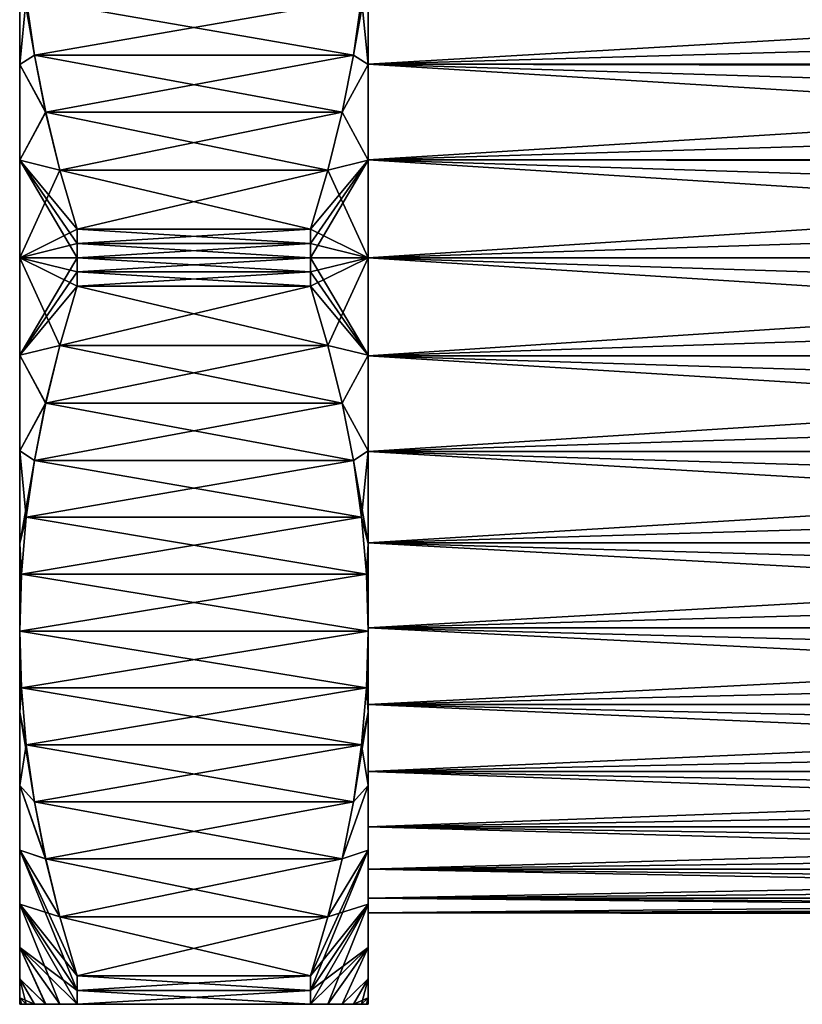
# Model space of a CAD drawing. Header units: metres. Extents: x -86 to 86, y -57 to 57.
# Tile 48 of 256: x -86 to -70, y -15 to 5. Entities that reach past the tile are written whole.
import ezdxf

# ---------------------------------------------------------------- set-up
doc = ezdxf.new("R2010")
doc.units = ezdxf.units.M
doc.layers.add('solid_125286', color=7, linetype='CONTINUOUS')

msp = doc.modelspace()

# ---------------------------------------------------------------- linework, layer by layer
at = {"layer": 'solid_125286'}
for points in [[(-86, -15, 21), (-86, 15, 21), (-86, 14.871671, 19.042219)], [(-86, -14.871671, 22.957781), (-86, 14.871671, 22.957781), (-86, 15, 21)], [(-86, -15, 21), (-86, -14.871671, 22.957781), (-86, 15, 21)], [(-86, -14.871671, 19.042219), (-86, 14.871671, 19.042219), (-86, 14.488794, 17.117455)], [(-86, -14.871671, 19.042219), (-86, -15, 21), (-86, 14.871671, 19.042219)], [(-86, -14.488794, 24.882545), (-86, 14.488794, 24.882545), (-86, 14.871671, 22.957781)], [(-86, -14.871671, 22.957781), (-86, -14.488794, 24.882545), (-86, 14.871671, 22.957781)], [(-86, -14.488794, 17.117455), (-86, 14.488794, 17.117455), (-86, 13.85825, 15.259896)], [(-86, -14.488794, 17.117455), (-86, -14.871671, 19.042219), (-86, 14.488794, 17.117455)], [(-86, -13.85825, 26.740105), (-86, 13.85825, 26.740105), (-86, 14.488794, 24.882545)], [(-86, -14.488794, 24.882545), (-86, -13.85825, 26.740105), (-86, 14.488794, 24.882545)], [(-86, -13.85825, 15.259896), (-86, 13.85825, 15.259896), (-86, 12.990346, 13.50002)], [(-86, -13.85825, 15.259896), (-86, -14.488794, 17.117455), (-86, 13.85825, 15.259896)], [(-86, -12.990346, 28.499979), (-86, 12.990346, 28.499979), (-86, 13.85825, 26.740105)], [(-86, -13.85825, 26.740105), (-86, -12.990346, 28.499979), (-86, 13.85825, 26.740105)], [(-86, -12.990346, 13.50002), (-86, 12.990346, 13.50002), (-86, 11.900201, 11.868456)], [(-86, -12.990346, 13.50002), (-86, -13.85825, 15.259896), (-86, 12.990346, 13.50002)], [(-86, -11.900201, 30.131544), (-86, 11.900201, 30.131544), (-86, 12.990346, 28.499979)], [(-86, -12.990346, 28.499979), (-86, -11.900201, 30.131544), (-86, 12.990346, 28.499979)], [(-86, -11.900201, 11.868456), (-86, 11.900201, 11.868456), (-86, 10.606781, 10.393609)], [(-86, -11.900201, 11.868456), (-86, -12.990346, 13.50002), (-86, 11.900201, 11.868456)], [(-86, -10.606781, 31.606392), (-86, 10.606781, 31.606392), (-86, 11.900201, 30.131544)], [(-86, -11.900201, 30.131544), (-86, -10.606781, 31.606392), (-86, 11.900201, 30.131544)], [(-86, -10.606781, 10.393609), (-86, 10.606781, 10.393609), (-86, 9.131324, 9.099646)], [(-86, -10.606781, 10.393609), (-86, -11.900201, 11.868456), (-86, 10.606781, 10.393609)], [(-86, -9.131324, 32.900352), (-86, 9.131324, 32.900352), (-86, 10.606781, 31.606392)], [(-86, -10.606781, 31.606392), (-86, -9.131324, 32.900352), (-86, 10.606781, 31.606392)], [(-86, -9.131324, 9.099646), (-86, 9.131324, 9.099646), (-86, 7.5, 8.009619)], [(-86, -9.131324, 9.099646), (-86, -10.606781, 10.393609), (-86, 9.131324, 9.099646)], [(-86, -7.5, 33.990379), (-86, 7.5, 33.990379), (-86, 9.131324, 32.900352)], [(-86, -9.131324, 32.900352), (-86, -7.5, 33.990379), (-86, 9.131324, 32.900352)], [(-86, 7.5, 8.009619), (-86, 5.74039, 7.141892), (-86, -7.5, 8.009619)], [(-86, -9.131324, 9.099646), (-86, 7.5, 8.009619), (-86, -7.5, 8.009619)], [(-86, -5.74039, 34.858109), (-86, 5.74039, 34.858109), (-86, 7.5, 33.990379)], [(-86, -7.5, 33.990379), (-86, -5.74039, 34.858109), (-86, 7.5, 33.990379)], [(-86, 5.74039, 7.141892), (-86, -5.74039, 7.141892), (-86, -7.5, 8.009619)], [(-86, 5.74039, 7.141892), (-86, 3.882124, 6.511086), (-86, -5.74039, 7.141892)], [(-85.703415, 4.071249, 6.030029), (-86, 3.882124, 6.511086), (-86, 5.74039, 7.141892)], [(-85.866974, 5.214418, 6.690037), (-85.703415, 4.071249, 6.030029), (-86, 5.74039, 7.141892)], [(-86, -3.882124, 35.488914), (-86, 3.882124, 35.488914), (-86, 5.74039, 34.858109)], [(-85.866974, 5.214408, 35.309967), (-86, 5.74039, 34.858109), (-86, 3.882124, 35.488914)], [(-86, -5.74039, 34.858109), (-86, -3.882124, 35.488914), (-86, 5.74039, 34.858109)], [(-79.296585, 4.07125, 35.969971), (-79, 3.882286, 35.488888), (-79, 5.740246, 34.858177)], [(-79.133026, 5.214418, 35.309963), (-79.296585, 4.07125, 35.969971), (-79, 5.740246, 34.858177)], [(-79.133026, 5.214408, 6.690032), (-79, 5.740246, 7.141821), (-79, 3.882286, 6.511113)], [(-79, 3.890939, 8.386501), (-79, 3.882286, 6.511113), (-79, 5.740246, 7.141821)], [(-79, 5.727131, 9.107166), (-79, 3.890939, 8.386501), (-79, 5.740246, 7.141821)], [(-79, 5.727152, 32.892822), (-79, 5.740246, 34.858177), (-79, 3.882286, 35.488888)], [(-79, 3.89099, 33.613483), (-79, 5.727152, 32.892822), (-79, 3.882286, 35.488888)], [(-49.118771, 5.6362, 32.936214), (-79, 5.727152, 32.892822), (-79, 3.89099, 33.613483)], [(-47.99789, 3.890726, 8.386426), (-79, 3.890939, 8.386501), (-79, 5.727131, 9.107166)], [(-47.976357, 4.82261, 8.712509), (-47.99789, 3.890726, 8.386426), (-79, 5.727131, 9.107166)], [(-49.097473, 4.744082, 33.318024), (-49.118771, 5.6362, 32.936214), (-79, 3.89099, 33.613483)], [(-85.866974, 5.214408, 35.309967), (-86, 3.882124, 35.488914), (-85.703407, 4.071237, 35.969978)], [(-79.296593, 4.071237, 6.030022), (-85.703415, 4.071249, 6.030029), (-85.866974, 5.214418, 6.690037)], [(-79.296593, 4.071237, 6.030022), (-85.866974, 5.214418, 6.690037), (-79.133026, 5.214408, 6.690032)], [(-85.866974, 5.214408, 35.309967), (-85.703407, 4.071237, 35.969978), (-79.133026, 5.214418, 35.309963)], [(-85.703407, 4.071237, 35.969978), (-79.296585, 4.07125, 35.969971), (-79.133026, 5.214418, 35.309963)], [(-79.296593, 4.071237, 6.030022), (-79.133026, 5.214408, 6.690032), (-79, 3.882286, 6.511113)], [(-49.076275, 3.826248, 33.633282), (-49.097473, 4.744082, 33.318024), (-79, 3.89099, 33.613483)], [(-85.703415, 4.071249, 6.030029), (-85.478249, 2.923341, 5.367283), (-86, 3.882124, 6.511086)], [(-85.703407, 4.071237, 35.969978), (-86, 3.882124, 35.488914), (-85.478241, 2.923328, 36.632725)], [(-79.521759, 2.923328, 5.367276), (-85.478249, 2.923341, 5.367283), (-85.703415, 4.071249, 6.030029)], [(-79.521759, 2.923328, 5.367276), (-85.703415, 4.071249, 6.030029), (-79.296593, 4.071237, 6.030022)], [(-85.703407, 4.071237, 35.969978), (-85.478241, 2.923328, 36.632725), (-79.296585, 4.07125, 35.969971)], [(-85.478241, 2.923328, 36.632725), (-79.521751, 2.923341, 36.632717), (-79.296585, 4.07125, 35.969971)], [(-79.521759, 2.923328, 5.367276), (-79.296593, 4.071237, 6.030022), (-79, 3.882286, 6.511113)], [(-79.296585, 4.07125, 35.969971), (-79.521751, 2.923341, 36.632717), (-79, 3.882286, 35.488888)], [(-86, 3.882124, 6.511086), (-86, -3.882124, 6.511086), (-86, -5.74039, 7.141892)], [(-86, 3.882124, 6.511086), (-86, 1.958092, 6.128359), (-86, -3.882124, 6.511086)], [(-85.478249, 2.923341, 5.367283), (-86, 1.958092, 6.128359), (-86, 3.882124, 6.511086)], [(-86, -1.958092, 35.871639), (-86, 1.958092, 35.871639), (-86, 3.882124, 35.488914)], [(-85.478241, 2.923328, 36.632725), (-86, 3.882124, 35.488914), (-86, 1.958092, 35.871639)], [(-86, -3.882124, 35.488914), (-86, -1.958092, 35.871639), (-86, 3.882124, 35.488914)], [(-79.521759, 2.923328, 5.367276), (-79, 3.882286, 6.511113), (-79, 1.957891, 6.128342)], [(-79.521751, 2.923341, 36.632717), (-79, 1.957891, 35.871658), (-79, 3.882286, 35.488888)], [(-79, 1.96731, 34.052547), (-79, 3.89099, 33.613483), (-79, 3.882286, 35.488888)], [(-49.076275, 3.826248, 33.633282), (-79, 3.89099, 33.613483), (-79, 1.96731, 34.052547)], [(-79, 3.890939, 8.386501), (-79, 1.96729, 7.94745), (-79, 3.882286, 6.511113)], [(-48.041046, 1.967382, 7.947437), (-79, 1.96729, 7.94745), (-79, 3.890939, 8.386501)], [(-48.019348, 2.937105, 8.130913), (-48.041046, 1.967382, 7.947437), (-79, 3.890939, 8.386501)], [(-47.99789, 3.890726, 8.386426), (-48.019348, 2.937105, 8.130913), (-79, 3.890939, 8.386501)], [(-79, 1.96729, 7.94745), (-79, 1.957891, 6.128342), (-79, 3.882286, 6.511113)], [(-79, 1.96731, 34.052547), (-79, 3.882286, 35.488888), (-79, 1.957891, 35.871658)], [(-49.055191, 2.887854, 33.88023), (-49.076275, 3.826248, 33.633282), (-79, 1.96731, 34.052547)], [(-85.478249, 2.923341, 5.367283), (-85.192436, 1.760732, 4.696051), (-86, 1.958092, 6.128359)], [(-85.478241, 2.923328, 36.632725), (-86, 1.958092, 35.871639), (-85.192429, 1.760725, 37.303955)], [(-79.807571, 1.760724, 4.696046), (-85.192436, 1.760732, 4.696051), (-85.478249, 2.923341, 5.367283)], [(-79.807571, 1.760724, 4.696046), (-85.478249, 2.923341, 5.367283), (-79.521759, 2.923328, 5.367276)], [(-85.478241, 2.923328, 36.632725), (-85.192429, 1.760725, 37.303955), (-79.521751, 2.923341, 36.632717)], [(-85.192429, 1.760725, 37.303955), (-79.807564, 1.760732, 37.303947), (-79.521751, 2.923341, 36.632717)], [(-79.807571, 1.760724, 4.696046), (-79.521759, 2.923328, 5.367276), (-79, 1.957891, 6.128342)], [(-79.521751, 2.923341, 36.632717), (-79.807564, 1.760732, 37.303947), (-79, 1.957891, 35.871658)], [(-49.033924, 1.934098, 34.057537), (-49.055191, 2.887854, 33.88023), (-79, 1.96731, 34.052547)], [(-86, 1.958092, 6.128359), (-86, -1.958092, 6.128359), (-86, -3.882124, 6.511086)], [(-86, 1.958092, 6.128359), (-86, 0, 6.000029), (-86, -1.958092, 6.128359)], [(-84.845299, 0, 4), (-86, 0, 6.000029), (-86, 1.958092, 6.128359)], [(-84.845299, 0.285939, 4.002405), (-84.845299, 0, 4), (-86, 1.958092, 6.128359)], [(-84.845299, 0.571797, 4.009619), (-84.845299, 0.285939, 4.002405), (-86, 1.958092, 6.128359)], [(-85.192436, 1.760732, 4.696051), (-84.845299, 0.571797, 4.009619), (-86, 1.958092, 6.128359)], [(-86, -1.958092, 35.871639), (-86, 0, 35.999969), (-86, 1.958092, 35.871639)], [(-85.192429, 1.760725, 37.303955), (-86, 1.958092, 35.871639), (-86, 0, 35.999969)], [(-80.154701, 0, 38), (-79, 0, 36), (-79, 1.957891, 35.871658)], [(-80.154701, 0.285939, 37.997597), (-80.154701, 0, 38), (-79, 1.957891, 35.871658)], [(-80.154701, 0.571797, 37.990379), (-80.154701, 0.285939, 37.997597), (-79, 1.957891, 35.871658)], [(-79.807564, 1.760732, 37.303947), (-80.154701, 0.571797, 37.990379), (-79, 1.957891, 35.871658)], [(-79.807571, 1.760724, 4.696046), (-79, 1.957891, 6.128342), (-79, 0, 6)], [(-48.041046, 1.967382, 7.947437), (-48.062695, 0.986598, 7.836922), (-79, 1.96729, 7.94745)], [(-79, 1.96731, 34.052547), (-79, 1.957891, 35.871658), (-79, 0, 36)], [(-79, 1.96731, 34.052547), (-79, 0, 36), (-79, 0, 34.200001)], [(-49.033924, 1.934098, 34.057537), (-79, 1.96731, 34.052547), (-79, 0, 34.200001)], [(-79, 1.96729, 7.94745), (-79, 0, 7.8), (-79, 1.957891, 6.128342)], [(-48.084133, 0, 7.8), (-79, 0, 7.8), (-79, 1.96729, 7.94745)], [(-48.062695, 0.986598, 7.836922), (-48.084133, 0, 7.8), (-79, 1.96729, 7.94745)], [(-79, 0, 7.8), (-79, 0, 6), (-79, 1.957891, 6.128342)], [(-49.012604, 0.969794, 34.164326), (-49.033924, 1.934098, 34.057537), (-79, 0, 34.200001)], [(-85.192429, 1.760725, 37.303955), (-86, 0, 35.999969), (-84.845299, 0.571797, 37.990379)], [(-80.154701, 0.571797, 4.009619), (-84.845299, 0.571797, 4.009619), (-85.192436, 1.760732, 4.696051)], [(-80.154701, 0.571797, 4.009619), (-85.192436, 1.760732, 4.696051), (-79.807571, 1.760724, 4.696046)], [(-85.192429, 1.760725, 37.303955), (-84.845299, 0.571797, 37.990379), (-79.807564, 1.760732, 37.303947)], [(-84.845299, 0.571797, 37.990379), (-80.154701, 0.571797, 37.990379), (-79.807564, 1.760732, 37.303947)], [(-80.154701, 0.571797, 4.009619), (-79.807571, 1.760724, 4.696046), (-79, 0, 6)], [(-49.012604, 0.969794, 34.164326), (-79, 0, 34.200001), (-48.991276, 0, 34.200001)], [(-84.845299, 0.571797, 37.990379), (-86, 0, 35.999969), (-84.845299, 0.285939, 37.997597)], [(-80.154701, 0.285939, 4.002405), (-84.845299, 0.285939, 4.002405), (-84.845299, 0.571797, 4.009619)], [(-80.154701, 0.285939, 4.002405), (-84.845299, 0.571797, 4.009619), (-80.154701, 0.571797, 4.009619)], [(-84.845299, 0.285939, 37.997597), (-80.154701, 0.285939, 37.997597), (-80.154701, 0.571797, 37.990379)], [(-84.845299, 0.571797, 37.990379), (-84.845299, 0.285939, 37.997597), (-80.154701, 0.571797, 37.990379)], [(-80.154701, 0.285939, 4.002405), (-80.154701, 0.571797, 4.009619), (-79, 0, 6)], [(-84.845299, 0.285939, 37.997597), (-86, 0, 35.999969), (-84.845299, 0, 38)], [(-80.154701, 0, 4), (-84.845299, 0, 4), (-84.845299, 0.285939, 4.002405)], [(-80.154701, 0, 4), (-84.845299, 0.285939, 4.002405), (-80.154701, 0.285939, 4.002405)], [(-84.845299, 0, 38), (-80.154701, 0, 38), (-80.154701, 0.285939, 37.997597)], [(-84.845299, 0.285939, 37.997597), (-84.845299, 0, 38), (-80.154701, 0.285939, 37.997597)], [(-80.154701, 0, 4), (-80.154701, 0.285939, 4.002405), (-79, 0, 6)], [(-85.192429, -1.760725, 4.696047), (-86, -1.958092, 6.128359), (-86, 0, 6.000029)], [(-84.845299, -0.285939, 4.002405), (-84.845299, -0.571797, 4.009619), (-86, 0, 6.000029)], [(-85.192429, -1.760725, 4.696047), (-86, 0, 6.000029), (-84.845299, -0.571797, 4.009619)], [(-84.845299, 0, 4), (-84.845299, -0.285939, 4.002405), (-86, 0, 6.000029)], [(-84.845299, 0, 38), (-86, 0, 35.999969), (-86, -1.958092, 35.871639)], [(-84.845299, 0, 38), (-86, -1.958092, 35.871639), (-84.845299, -0.285939, 37.997597)], [(-80.154701, -0.285939, 4.002405), (-84.845299, -0.285939, 4.002405), (-84.845299, 0, 4)], [(-80.154701, -0.285939, 4.002405), (-84.845299, 0, 4), (-80.154701, 0, 4)], [(-84.845299, -0.285939, 37.997597), (-80.154701, -0.285939, 37.997597), (-80.154701, 0, 38)], [(-84.845299, 0, 38), (-84.845299, -0.285939, 37.997597), (-80.154701, 0, 38)], [(-79, -1.957891, 6.128342), (-80.154701, 0, 4), (-79, 0, 6)], [(-79, -1.957891, 6.128342), (-80.154701, -0.285939, 4.002405), (-80.154701, 0, 4)], [(-80.154701, -0.571797, 37.990379), (-79.807571, -1.760724, 37.303955), (-79, 0, 36)], [(-80.154701, -0.285939, 37.997597), (-80.154701, -0.571797, 37.990379), (-79, 0, 36)], [(-80.154701, 0, 38), (-80.154701, -0.285939, 37.997597), (-79, 0, 36)], [(-79.807571, -1.760724, 37.303955), (-79, -1.957891, 35.871658), (-79, 0, 36)], [(-79, 0, 7.8), (-79, -1.96731, 7.947453), (-79, 0, 6)], [(-79, 0, 34.200001), (-79, 0, 36), (-79, -1.957891, 35.871658)], [(-79, -1.96729, 34.052551), (-79, 0, 34.200001), (-79, -1.957891, 35.871658)], [(-48.991276, 0, 34.200001), (-79, 0, 34.200001), (-79, -1.96729, 34.052551)], [(-48.969849, -0.986585, 34.163078), (-48.991276, 0, 34.200001), (-79, -1.96729, 34.052551)], [(-48.127388, -1.967398, 7.947439), (-79, -1.96731, 7.947453), (-79, 0, 7.8)], [(-48.105732, -0.98661, 7.836923), (-48.127388, -1.967398, 7.947439), (-79, 0, 7.8)], [(-48.084133, 0, 7.8), (-48.105732, -0.98661, 7.836923), (-79, 0, 7.8)], [(-79, -1.96731, 7.947453), (-79, -1.957891, 6.128342), (-79, 0, 6)], [(-84.845299, -0.285939, 37.997597), (-86, -1.958092, 35.871639), (-84.845299, -0.571797, 37.990379)], [(-80.154701, -0.571797, 4.009619), (-84.845299, -0.571797, 4.009619), (-84.845299, -0.285939, 4.002405)], [(-80.154701, -0.571797, 4.009619), (-84.845299, -0.285939, 4.002405), (-80.154701, -0.285939, 4.002405)], [(-84.845299, -0.571797, 37.990379), (-80.154701, -0.571797, 37.990379), (-80.154701, -0.285939, 37.997597)], [(-84.845299, -0.285939, 37.997597), (-84.845299, -0.571797, 37.990379), (-80.154701, -0.285939, 37.997597)], [(-79, -1.957891, 6.128342), (-80.154701, -0.571797, 4.009619), (-80.154701, -0.285939, 4.002405)], [(-84.845299, -0.571797, 37.990379), (-86, -1.958092, 35.871639), (-85.192436, -1.760732, 37.303947)], [(-85.192436, -1.760732, 37.303947), (-79.807571, -1.760724, 37.303955), (-80.154701, -0.571797, 37.990379)], [(-84.845299, -0.571797, 37.990379), (-85.192436, -1.760732, 37.303947), (-80.154701, -0.571797, 37.990379)], [(-79.807564, -1.760732, 4.696051), (-85.192429, -1.760725, 4.696047), (-84.845299, -0.571797, 4.009619)], [(-79.807564, -1.760732, 4.696051), (-84.845299, -0.571797, 4.009619), (-80.154701, -0.571797, 4.009619)], [(-79, -1.957891, 6.128342), (-79.807564, -1.760732, 4.696051), (-80.154701, -0.571797, 4.009619)], [(-48.948299, -1.967377, 34.052563), (-48.969849, -0.986585, 34.163078), (-79, -1.96729, 34.052551)], [(-85.192429, -1.760725, 4.696047), (-85.478241, -2.923328, 5.367276), (-86, -1.958092, 6.128359)], [(-85.192436, -1.760732, 37.303947), (-86, -1.958092, 35.871639), (-85.478249, -2.923341, 36.632717)], [(-85.478249, -2.923341, 36.632717), (-79.521759, -2.923328, 36.632725), (-79.807571, -1.760724, 37.303955)], [(-85.192436, -1.760732, 37.303947), (-85.478249, -2.923341, 36.632717), (-79.807571, -1.760724, 37.303955)], [(-79.521751, -2.923341, 5.367284), (-85.478241, -2.923328, 5.367276), (-85.192429, -1.760725, 4.696047)], [(-79.521751, -2.923341, 5.367284), (-85.192429, -1.760725, 4.696047), (-79.807564, -1.760732, 4.696051)], [(-79.807571, -1.760724, 37.303955), (-79.521759, -2.923328, 36.632725), (-79, -1.957891, 35.871658)], [(-79, -1.957891, 6.128342), (-79.521751, -2.923341, 5.367284), (-79.807564, -1.760732, 4.696051)], [(-85.478241, -2.923328, 5.367276), (-86, -3.882124, 6.511086), (-86, -1.958092, 6.128359)], [(-85.478249, -2.923341, 36.632717), (-86, -1.958092, 35.871639), (-86, -3.882124, 35.488914)], [(-79.521759, -2.923328, 36.632725), (-79, -3.882286, 35.488888), (-79, -1.957891, 35.871658)], [(-79, -1.957891, 6.128342), (-79, -3.882286, 6.511113), (-79.521751, -2.923341, 5.367284)], [(-79, -1.96731, 7.947453), (-79, -3.882286, 6.511113), (-79, -1.957891, 6.128342)], [(-79, -1.96729, 34.052551), (-79, -1.957891, 35.871658), (-79, -3.882286, 35.488888)], [(-79, -3.890939, 33.613499), (-79, -1.96729, 34.052551), (-79, -3.882286, 35.488888)], [(-48.948299, -1.967377, 34.052563), (-79, -1.96729, 34.052551), (-79, -3.890939, 33.613499)], [(-79, -1.96731, 7.947453), (-79, -3.89099, 8.386518), (-79, -3.882286, 6.511113)], [(-48.170761, -3.890767, 8.386438), (-79, -3.89099, 8.386518), (-79, -1.96731, 7.947453)], [(-48.149075, -2.937127, 8.130918), (-48.170761, -3.890767, 8.386438), (-79, -1.96731, 7.947453)], [(-48.127388, -1.967398, 7.947439), (-48.149075, -2.937127, 8.130918), (-79, -1.96731, 7.947453)], [(-48.92664, -2.93711, 33.869087), (-48.948299, -1.967377, 34.052563), (-79, -3.890939, 33.613499)], [(-85.478241, -2.923328, 5.367276), (-85.703407, -4.071237, 6.030022), (-86, -3.882124, 6.511086)], [(-85.478249, -2.923341, 36.632717), (-86, -3.882124, 35.488914), (-85.703415, -4.071249, 35.969971)], [(-85.703415, -4.071249, 35.969971), (-79.296593, -4.071237, 35.969978), (-79.521759, -2.923328, 36.632725)], [(-85.478249, -2.923341, 36.632717), (-85.703415, -4.071249, 35.969971), (-79.521759, -2.923328, 36.632725)], [(-79.296585, -4.07125, 6.030029), (-85.703407, -4.071237, 6.030022), (-85.478241, -2.923328, 5.367276)], [(-79.296585, -4.07125, 6.030029), (-85.478241, -2.923328, 5.367276), (-79.521751, -2.923341, 5.367284)], [(-79.521759, -2.923328, 36.632725), (-79.296593, -4.071237, 35.969978), (-79, -3.882286, 35.488888)], [(-79, -3.882286, 6.511113), (-79.296585, -4.07125, 6.030029), (-79.521751, -2.923341, 5.367284)], [(-48.904892, -3.890711, 33.613579), (-48.92664, -2.93711, 33.869087), (-79, -3.890939, 33.613499)], [(-85.866974, -5.214408, 6.690032), (-86, -5.74039, 7.141892), (-86, -3.882124, 6.511086)], [(-85.703407, -4.071237, 6.030022), (-85.866974, -5.214408, 6.690032), (-86, -3.882124, 6.511086)], [(-85.703415, -4.071249, 35.969971), (-86, -3.882124, 35.488914), (-86, -5.74039, 34.858109)], [(-79.296593, -4.071237, 35.969978), (-79.133026, -5.214408, 35.309967), (-79, -3.882286, 35.488888)], [(-79, -3.882286, 6.511113), (-79, -5.740246, 7.141821), (-79.296585, -4.07125, 6.030029)], [(-79.133026, -5.214408, 35.309967), (-79, -5.740246, 34.858177), (-79, -3.882286, 35.488888)], [(-79, -5.727152, 9.107177), (-79, -5.740246, 7.141821), (-79, -3.882286, 6.511113)], [(-79, -3.89099, 8.386518), (-79, -5.727152, 9.107177), (-79, -3.882286, 6.511113)], [(-79, -3.890939, 33.613499), (-79, -3.882286, 35.488888), (-79, -5.740246, 34.858177)], [(-48.904892, -3.890711, 33.613579), (-79, -3.890939, 33.613499), (-79, -5.727131, 32.892834)], [(-48.883369, -4.822582, 33.287502), (-48.904892, -3.890711, 33.613579), (-79, -5.727131, 32.892834)], [(-48.170761, -3.890767, 8.386438), (-48.192257, -4.82264, 8.712521), (-79, -3.89099, 8.386518)], [(-79, -5.727131, 32.892834), (-79, -3.890939, 33.613499), (-79, -5.740246, 34.858177)], [(-48.213768, -5.727357, 9.107255), (-79, -5.727152, 9.107177), (-79, -3.89099, 8.386518)], [(-48.192257, -4.82264, 8.712521), (-48.213768, -5.727357, 9.107255), (-79, -3.89099, 8.386518)], [(-85.703415, -4.071249, 35.969971), (-86, -5.74039, 34.858109), (-85.866974, -5.214418, 35.309963)], [(-79.133026, -5.214418, 6.690037), (-85.866974, -5.214408, 6.690032), (-85.703407, -4.071237, 6.030022)], [(-85.866974, -5.214418, 35.309963), (-79.133026, -5.214408, 35.309967), (-79.296593, -4.071237, 35.969978)], [(-85.703415, -4.071249, 35.969971), (-85.866974, -5.214418, 35.309963), (-79.296593, -4.071237, 35.969978)], [(-79.133026, -5.214418, 6.690037), (-85.703407, -4.071237, 6.030022), (-79.296585, -4.07125, 6.030029)], [(-79, -5.740246, 7.141821), (-79.133026, -5.214418, 6.690037), (-79.296585, -4.07125, 6.030029)], [(-48.861885, -5.727318, 32.892765), (-48.883369, -4.822582, 33.287502), (-79, -5.727131, 32.892834)], [(-85.866974, -5.214408, 6.690032), (-85.966515, -6.356541, 7.349442), (-86, -5.74039, 7.141892)], [(-85.866974, -5.214418, 35.309963), (-86, -5.74039, 34.858109), (-85.966515, -6.356546, 34.650555)], [(-79.033485, -6.356546, 7.349446), (-85.966515, -6.356541, 7.349442), (-85.866974, -5.214408, 6.690032)], [(-85.966515, -6.356546, 34.650555), (-79.033485, -6.356541, 34.650558), (-79.133026, -5.214408, 35.309967)], [(-85.866974, -5.214418, 35.309963), (-85.966515, -6.356546, 34.650555), (-79.133026, -5.214408, 35.309967)], [(-79.033485, -6.356546, 7.349446), (-85.866974, -5.214408, 6.690032), (-79.133026, -5.214418, 6.690037)], [(-79.133026, -5.214408, 35.309967), (-79.033485, -6.356541, 34.650558), (-79, -5.740246, 34.858177)], [(-79, -5.740246, 7.141821), (-79.033485, -6.356546, 7.349446), (-79.133026, -5.214418, 6.690037)], [(-79, -7.435913, 31.90626), (-79, -5.727131, 32.892834), (-79, -5.740246, 34.858177)], [(-48.861885, -5.727318, 32.892765), (-79, -5.727131, 32.892834), (-79, -7.435913, 31.90626)], [(-79, -5.727152, 9.107177), (-79, -7.435931, 10.093753), (-79, -5.740246, 7.141821)], [(-48.257133, -7.435746, 10.093595), (-79, -7.435931, 10.093753), (-79, -5.727152, 9.107177)], [(-48.235401, -6.599858, 9.568382), (-48.257133, -7.435746, 10.093595), (-79, -5.727152, 9.107177)], [(-48.213768, -5.727357, 9.107255), (-48.235401, -6.599858, 9.568382), (-79, -5.727152, 9.107177)], [(-48.840302, -6.599842, 32.431625), (-48.861885, -5.727318, 32.892765), (-79, -7.435913, 31.90626)], [(-85.966515, -6.356541, 7.349442), (-86, -7.5, 8.009619), (-86, -5.74039, 7.141892)], [(-85.966515, -6.356546, 34.650555), (-86, -5.74039, 34.858109), (-86, -7.5, 33.990379)], [(-79.033485, -6.356541, 34.650558), (-79, -7.5, 33.990379), (-79, -5.740246, 34.858177)], [(-79, -5.740246, 7.141821), (-79, -7.5, 8.009619), (-79.033485, -6.356546, 7.349446)], [(-79, -7.435913, 31.90626), (-79, -5.740246, 34.858177), (-79, -7.5, 33.990379)], [(-79, -7.435931, 10.093753), (-79, -7.5, 8.009619), (-79, -5.740246, 7.141821)], [(-79, -7.5, 8.009619), (-86, -7.5, 8.009619), (-85.966515, -6.356541, 7.349442)], [(-79.033485, -6.356541, 34.650558), (-86, -7.5, 33.990379), (-79, -7.5, 33.990379)], [(-85.966515, -6.356546, 34.650555), (-86, -7.5, 33.990379), (-79.033485, -6.356541, 34.650558)], [(-79.033485, -6.356546, 7.349446), (-79, -7.5, 8.009619), (-85.966515, -6.356541, 7.349442)], [(-48.818546, -7.435727, 31.906418), (-48.840302, -6.599842, 32.431625), (-79, -7.435913, 31.90626)], [(-85.966515, -8.643454, 8.669792), (-86, -9.131324, 9.099646), (-86, -7.5, 8.009619)], [(-79.033485, -8.643459, 8.669795), (-85.966515, -8.643454, 8.669792), (-86, -7.5, 8.009619)], [(-79.033485, -8.643459, 8.669795), (-86, -7.5, 8.009619), (-79, -7.5, 8.009619)], [(-85.966515, -8.643459, 33.330204), (-86, -7.5, 33.990379), (-86, -9.131324, 32.900352)], [(-79, -7.5, 33.990379), (-86, -7.5, 33.990379), (-85.966515, -8.643459, 33.330204)], [(-79, -7.5, 33.990379), (-85.966515, -8.643459, 33.330204), (-79.033485, -8.643454, 33.330208)], [(-79, -9.131324, 32.900352), (-79, -7.5, 33.990379), (-79.033485, -8.643454, 33.330208)], [(-79.033485, -8.643459, 8.669795), (-79, -7.5, 8.009619), (-79, -9.131324, 9.099646)], [(-48.818546, -7.435727, 31.906418), (-79, -7.435913, 31.90626), (-79, -8.97821, 30.676342)], [(-48.796928, -8.230094, 31.320152), (-48.818546, -7.435727, 31.906418), (-79, -8.97821, 30.676342)], [(-48.257133, -7.435746, 10.093595), (-48.278717, -8.23011, 10.67986), (-79, -7.435931, 10.093753)], [(-79, -8.97821, 30.676342), (-79, -7.435913, 31.90626), (-79, -7.5, 33.990379)], [(-79, -7.435931, 10.093753), (-79, -8.978204, 11.323651), (-79, -7.5, 8.009619)], [(-48.300205, -8.978363, 11.323792), (-79, -8.978204, 11.323651), (-79, -7.435931, 10.093753)], [(-48.278717, -8.23011, 10.67986), (-48.300205, -8.978363, 11.323792), (-79, -7.435931, 10.093753)], [(-79, -8.97821, 30.676342), (-79, -7.5, 33.990379), (-79, -9.131324, 32.900352)], [(-79, -8.978204, 11.323651), (-79, -9.131324, 9.099646), (-79, -7.5, 8.009619)], [(-48.775433, -8.97836, 30.67621), (-48.796928, -8.230094, 31.320152), (-79, -8.97821, 30.676342)], [(-85.966515, -8.643454, 8.669792), (-85.866974, -9.785583, 9.329201), (-86, -9.131324, 9.099646)], [(-85.866974, -9.785591, 32.670795), (-85.966515, -8.643459, 33.330204), (-86, -9.131324, 32.900352)], [(-79.033485, -8.643454, 33.330208), (-85.966515, -8.643459, 33.330204), (-85.866974, -9.785591, 32.670795)], [(-79.133026, -9.785591, 9.329206), (-85.866974, -9.785583, 9.329201), (-85.966515, -8.643454, 8.669792)], [(-79.133026, -9.785591, 9.329206), (-85.966515, -8.643454, 8.669792), (-79.033485, -8.643459, 8.669795)], [(-79.033485, -8.643454, 33.330208), (-85.866974, -9.785591, 32.670795), (-79.133026, -9.785583, 32.670799)], [(-79, -9.131324, 32.900352), (-79.033485, -8.643454, 33.330208), (-79.133026, -9.785583, 32.670799)], [(-79.133026, -9.785591, 9.329206), (-79.033485, -8.643459, 8.669795), (-79, -9.131324, 9.099646)], [(-79, -8.978204, 11.323651), (-79, -10.320128, 12.769939), (-79, -9.131324, 9.099646)], [(-48.343464, -10.32009, 12.769828), (-79, -10.320128, 12.769939), (-79, -8.978204, 11.323651)], [(-48.321747, -9.676172, 12.021599), (-48.343464, -10.32009, 12.769828), (-79, -8.978204, 11.323651)], [(-48.300205, -8.978363, 11.323792), (-48.321747, -9.676172, 12.021599), (-79, -8.978204, 11.323651)], [(-79, -10.320159, 29.230021), (-79, -8.97821, 30.676342), (-79, -9.131324, 32.900352)], [(-48.775433, -8.97836, 30.67621), (-79, -8.97821, 30.676342), (-79, -10.320159, 29.230021)], [(-48.753929, -9.676189, 29.978382), (-48.775433, -8.97836, 30.67621), (-79, -10.320159, 29.230021)], [(-85.866974, -9.785591, 32.670795), (-86, -9.131324, 32.900352), (-86, -10.606781, 31.606392)], [(-85.703415, -10.92875, 9.989209), (-86, -10.606781, 10.393609), (-86, -9.131324, 9.099646)], [(-85.866974, -9.785583, 9.329201), (-85.703415, -10.92875, 9.989209), (-86, -9.131324, 9.099646)], [(-79, -9.131324, 32.900352), (-79.133026, -9.785583, 32.670799), (-79.296585, -10.92875, 32.010792)], [(-79, -10.606781, 31.606392), (-79, -9.131324, 32.900352), (-79.296585, -10.92875, 32.010792)], [(-79.133026, -9.785591, 9.329206), (-79, -9.131324, 9.099646), (-79, -10.606781, 10.393609)], [(-79, -10.320159, 29.230021), (-79, -9.131324, 32.900352), (-79, -10.606781, 31.606392)], [(-79, -10.320128, 12.769939), (-79, -10.606781, 10.393609), (-79, -9.131324, 9.099646)], [(-48.732227, -10.320129, 29.230124), (-48.753929, -9.676189, 29.978382), (-79, -10.320159, 29.230021)], [(-85.703407, -10.928762, 32.010784), (-85.866974, -9.785591, 32.670795), (-86, -10.606781, 31.606392)], [(-79.133026, -9.785583, 32.670799), (-85.866974, -9.785591, 32.670795), (-85.703407, -10.928762, 32.010784)], [(-79.296593, -10.928763, 9.989216), (-85.703415, -10.92875, 9.989209), (-85.866974, -9.785583, 9.329201)], [(-79.296593, -10.928763, 9.989216), (-85.866974, -9.785583, 9.329201), (-79.133026, -9.785591, 9.329206)], [(-79.133026, -9.785583, 32.670799), (-85.703407, -10.928762, 32.010784), (-79.296585, -10.92875, 32.010792)], [(-79.296593, -10.928763, 9.989216), (-79.133026, -9.785591, 9.329206), (-79, -10.606781, 10.393609)], [(-48.343464, -10.32009, 12.769828), (-48.365143, -10.906359, 13.564185), (-79, -10.320128, 12.769939)], [(-79, -10.320128, 12.769939), (-79, -11.431602, 14.400117), (-79, -10.606781, 10.393609)], [(-48.386665, -11.431596, 14.400105), (-79, -11.431602, 14.400117), (-79, -10.320128, 12.769939)], [(-48.365143, -10.906359, 13.564185), (-48.386665, -11.431596, 14.400105), (-79, -10.320128, 12.769939)], [(-48.732227, -10.320129, 29.230124), (-79, -10.320159, 29.230021), (-79, -11.431633, 27.599831)], [(-48.710533, -10.906402, 28.435751), (-48.732227, -10.320129, 29.230124), (-79, -11.431633, 27.599831)], [(-79, -11.431633, 27.599831), (-79, -10.320159, 29.230021), (-79, -10.606781, 31.606392)], [(-85.478241, -12.076672, 31.348038), (-86, -10.606781, 31.606392), (-86, -11.900201, 30.131544)], [(-85.478241, -12.076672, 31.348038), (-85.703407, -10.928762, 32.010784), (-86, -10.606781, 31.606392)], [(-85.478249, -12.076659, 10.651955), (-86, -11.900201, 11.868456), (-86, -10.606781, 10.393609)], [(-85.703415, -10.92875, 9.989209), (-85.478249, -12.076659, 10.651955), (-86, -10.606781, 10.393609)], [(-79.521759, -12.076672, 10.651961), (-79, -10.606781, 10.393609), (-79, -11.900201, 11.868456)], [(-79.521759, -12.076672, 10.651961), (-79.296593, -10.928763, 9.989216), (-79, -10.606781, 10.393609)], [(-79, -10.606781, 31.606392), (-79.296585, -10.92875, 32.010792), (-79.521751, -12.076659, 31.348045)], [(-79, -11.900201, 30.131544), (-79, -10.606781, 31.606392), (-79.521751, -12.076659, 31.348045)], [(-79, -11.431633, 27.599831), (-79, -10.606781, 31.606392), (-79, -11.900201, 30.131544)], [(-79, -11.431602, 14.400117), (-79, -11.900201, 11.868456), (-79, -10.606781, 10.393609)], [(-79.521759, -12.076672, 10.651961), (-85.478249, -12.076659, 10.651955), (-85.703415, -10.92875, 9.989209)], [(-79.521759, -12.076672, 10.651961), (-85.703415, -10.92875, 9.989209), (-79.296593, -10.928763, 9.989216)], [(-79.296585, -10.92875, 32.010792), (-85.703407, -10.928762, 32.010784), (-85.478241, -12.076672, 31.348038)], [(-79.296585, -10.92875, 32.010792), (-85.478241, -12.076672, 31.348038), (-79.521751, -12.076659, 31.348045)], [(-48.688965, -11.431625, 27.599844), (-48.710533, -10.906402, 28.435751), (-79, -11.431633, 27.599831)], [(-48.386665, -11.431596, 14.400105), (-48.408134, -11.892733, 15.272618), (-79, -11.431602, 14.400117)], [(-79, -11.431602, 14.400117), (-79, -12.287403, 16.177277), (-79, -11.900201, 11.868456)], [(-48.429783, -12.287466, 16.177326), (-79, -12.287403, 16.177277), (-79, -11.431602, 14.400117)], [(-48.408134, -11.892733, 15.272618), (-48.429783, -12.287466, 16.177326), (-79, -11.431602, 14.400117)], [(-48.688965, -11.431625, 27.599844), (-79, -11.431633, 27.599831), (-79, -12.287441, 25.82262)], [(-48.667507, -11.892766, 26.727312), (-48.688965, -11.431625, 27.599844), (-79, -12.287441, 25.82262)], [(-79, -12.287441, 25.82262), (-79, -11.431633, 27.599831), (-79, -11.900201, 30.131544)], [(-85.192429, -13.239276, 30.676809), (-86, -11.900201, 30.131544), (-86, -12.990346, 28.499979)], [(-85.192429, -13.239276, 30.676809), (-85.478241, -12.076672, 31.348038), (-86, -11.900201, 30.131544)], [(-84.845299, -14.722432, 12.5), (-86, -12.990346, 13.50002), (-86, -11.900201, 11.868456)], [(-84.845299, -14.428204, 12.009619), (-84.845299, -14.722432, 12.5), (-86, -11.900201, 11.868456)], [(-85.192436, -13.239268, 11.323187), (-84.845299, -14.428204, 12.009619), (-86, -11.900201, 11.868456)], [(-85.478249, -12.076659, 10.651955), (-85.192436, -13.239268, 11.323187), (-86, -11.900201, 11.868456)], [(-79, -11.900201, 30.131544), (-79.807564, -13.239267, 30.676813), (-80.154701, -14.428204, 29.990381)], [(-80.154701, -14.722432, 29.5), (-79, -11.900201, 30.131544), (-80.154701, -14.428204, 29.990381)], [(-80.154701, -14.722432, 29.5), (-79, -12.990346, 28.499979), (-79, -11.900201, 30.131544)], [(-79.807571, -13.239276, 11.323192), (-79, -11.900201, 11.868456), (-79, -12.990346, 13.50002)], [(-79.807571, -13.239276, 11.323192), (-79.521759, -12.076672, 10.651961), (-79, -11.900201, 11.868456)], [(-79, -11.900201, 30.131544), (-79.521751, -12.076659, 31.348045), (-79.807564, -13.239267, 30.676813)], [(-48.645897, -12.287514, 25.822554), (-48.667507, -11.892766, 26.727312), (-79, -12.287441, 25.82262)], [(-79, -12.287441, 25.82262), (-79, -11.900201, 30.131544), (-79, -12.990346, 28.499979)], [(-79, -12.869111, 18.063053), (-79, -12.990346, 13.50002), (-79, -11.900201, 11.868456)], [(-79, -12.287403, 16.177277), (-79, -12.869111, 18.063053), (-79, -11.900201, 11.868456)], [(-79.807571, -13.239276, 11.323192), (-85.192436, -13.239268, 11.323187), (-85.478249, -12.076659, 10.651955)], [(-79.807571, -13.239276, 11.323192), (-85.478249, -12.076659, 10.651955), (-79.521759, -12.076672, 10.651961)], [(-79.521751, -12.076659, 31.348045), (-85.478241, -12.076672, 31.348038), (-85.192429, -13.239276, 30.676809)], [(-79.521751, -12.076659, 31.348045), (-85.192429, -13.239276, 30.676809), (-79.807564, -13.239267, 30.676813)], [(-48.473114, -12.86907, 18.06282), (-79, -12.869111, 18.063053), (-79, -12.287403, 16.177277)], [(-48.451519, -12.613545, 17.10918), (-48.473114, -12.86907, 18.06282), (-79, -12.287403, 16.177277)], [(-48.429783, -12.287466, 16.177326), (-48.451519, -12.613545, 17.10918), (-79, -12.287403, 16.177277)], [(-79, -12.869135, 23.936844), (-79, -12.287441, 25.82262), (-79, -12.990346, 28.499979)], [(-48.645897, -12.287514, 25.822554), (-79, -12.287441, 25.82262), (-79, -12.869135, 23.936844)], [(-48.624184, -12.613595, 24.890657), (-48.645897, -12.287514, 25.822554), (-79, -12.869135, 23.936844)], [(-48.602524, -12.869097, 23.937067), (-48.624184, -12.613595, 24.890657), (-79, -12.869135, 23.936844)], [(-84.845299, -14.722432, 29.5), (-86, -12.990346, 28.499979), (-86, -13.85825, 26.740105)], [(-84.845299, -14.428204, 29.990381), (-85.192429, -13.239276, 30.676809), (-86, -12.990346, 28.499979)], [(-84.845299, -14.722432, 29.5), (-84.845299, -14.428204, 29.990381), (-86, -12.990346, 28.499979)], [(-85.192429, -15, 14.372855), (-86, -13.85825, 15.259896), (-86, -12.990346, 13.50002)], [(-84.845299, -15, 13), (-85.192429, -15, 14.372855), (-86, -12.990346, 13.50002)], [(-84.845299, -14.722432, 12.5), (-84.845299, -15, 13), (-86, -12.990346, 13.50002)], [(-80.154701, -15, 29), (-79.807571, -15, 27.627146), (-79, -12.990346, 28.499979)], [(-80.154701, -14.722432, 29.5), (-80.154701, -15, 29), (-79, -12.990346, 28.499979)], [(-80.154701, -14.722432, 12.5), (-79, -12.990346, 13.50002), (-79, -13.85825, 15.259896)], [(-80.154701, -14.428204, 12.009619), (-79.807571, -13.239276, 11.323192), (-79, -12.990346, 13.50002)], [(-80.154701, -14.722432, 12.5), (-80.154701, -14.428204, 12.009619), (-79, -12.990346, 13.50002)], [(-79.807571, -15, 27.627146), (-79, -13.85825, 26.740105), (-79, -12.990346, 28.499979)], [(-48.473114, -12.86907, 18.06282), (-48.494576, -13.052554, 19.032558), (-79, -12.869111, 18.063053)], [(-48.602524, -12.869097, 23.937067), (-79, -12.869135, 23.936844), (-79, -13.163037, 21.986736)], [(-48.581047, -13.05257, 22.967335), (-48.602524, -12.869097, 23.937067), (-79, -13.163037, 21.986736)], [(-79, -12.869111, 18.063053), (-79, -13.16303, 20.013138), (-79, -12.990346, 13.50002)], [(-48.516125, -13.163074, 20.013348), (-79, -13.16303, 20.013138), (-79, -12.869111, 18.063053)], [(-48.494576, -13.052554, 19.032558), (-48.516125, -13.163074, 20.013348), (-79, -12.869111, 18.063053)], [(-79, -13.163037, 21.986736), (-79, -12.869135, 23.936844), (-79, -12.990346, 28.499979)], [(-79, -13.163037, 21.986736), (-79, -12.990346, 28.499979), (-79, -13.85825, 26.740105)], [(-79, -12.990346, 13.50002), (-79, -13.85825, 26.740105), (-79, -13.85825, 15.259896)], [(-79, -13.16303, 20.013138), (-79, -13.85825, 26.740105), (-79, -12.990346, 13.50002)], [(-48.559532, -13.163085, 21.986507), (-48.581047, -13.05257, 22.967335), (-79, -13.163037, 21.986736)], [(-80.154701, -14.428204, 12.009619), (-84.845299, -14.428204, 12.009619), (-85.192436, -13.239268, 11.323187)], [(-80.154701, -14.428204, 12.009619), (-85.192436, -13.239268, 11.323187), (-79.807571, -13.239276, 11.323192)], [(-79.807564, -13.239267, 30.676813), (-85.192429, -13.239276, 30.676809), (-84.845299, -14.428204, 29.990381)], [(-79.807564, -13.239267, 30.676813), (-84.845299, -14.428204, 29.990381), (-80.154701, -14.428204, 29.990381)], [(-79, -13.16303, 20.013138), (-79, -13.163037, 21.986736), (-79, -13.85825, 26.740105)], [(-48.559532, -13.163085, 21.986507), (-79, -13.163037, 21.986736), (-79, -13.16303, 20.013138)], [(-48.537857, -13.2, 20.999895), (-48.559532, -13.163085, 21.986507), (-79, -13.16303, 20.013138)], [(-48.516125, -13.163074, 20.013348), (-48.537857, -13.2, 20.999895), (-79, -13.16303, 20.013138)], [(-85.478249, -15, 26.284672), (-86, -13.85825, 26.740105), (-86, -14.488794, 24.882545)], [(-84.845299, -15, 29), (-84.845299, -14.722432, 29.5), (-86, -13.85825, 26.740105)], [(-85.192436, -15, 27.627136), (-84.845299, -15, 29), (-86, -13.85825, 26.740105)], [(-85.478249, -15, 26.284672), (-85.192436, -15, 27.627136), (-86, -13.85825, 26.740105)], [(-85.478241, -15, 15.715315), (-86, -14.488794, 17.117455), (-86, -13.85825, 15.259896)], [(-85.192429, -15, 14.372855), (-85.478241, -15, 15.715315), (-86, -13.85825, 15.259896)], [(-79, -13.85825, 15.259896), (-79.807564, -15, 14.372865), (-80.154701, -15, 13)], [(-80.154701, -14.722432, 12.5), (-79, -13.85825, 15.259896), (-80.154701, -15, 13)], [(-79.807571, -15, 27.627146), (-79.521759, -15, 26.284685), (-79, -13.85825, 26.740105)], [(-79, -13.85825, 15.259896), (-79.521751, -15, 15.715329), (-79.807564, -15, 14.372865)], [(-79.521759, -15, 26.284685), (-79, -14.488794, 24.882545), (-79, -13.85825, 26.740105)], [(-79, -13.85825, 15.259896), (-79, -14.488794, 17.117455), (-79.521751, -15, 15.715329)], [(-79, -13.85825, 15.259896), (-79, -13.85825, 26.740105), (-79, -14.488794, 24.882545)], [(-79, -13.85825, 15.259896), (-79, -14.488794, 24.882545), (-79, -14.488794, 17.117455)], [(-80.154701, -14.428204, 29.990381), (-84.845299, -14.428204, 29.990381), (-84.845299, -14.722432, 29.5)], [(-80.154701, -14.722432, 29.5), (-80.154701, -14.428204, 29.990381), (-84.845299, -14.722432, 29.5)], [(-80.154701, -14.722432, 12.5), (-84.845299, -14.722432, 12.5), (-84.845299, -14.428204, 12.009619)], [(-80.154701, -14.722432, 12.5), (-84.845299, -14.428204, 12.009619), (-80.154701, -14.428204, 12.009619)], [(-85.703415, -15, 24.959179), (-86, -14.488794, 24.882545), (-86, -14.871671, 22.957781)], [(-85.703415, -15, 24.959179), (-85.478249, -15, 26.284672), (-86, -14.488794, 24.882545)], [(-85.866974, -15, 18.360826), (-86, -14.871671, 19.042219), (-86, -14.488794, 17.117455)], [(-85.703407, -15, 17.040806), (-85.866974, -15, 18.360826), (-86, -14.488794, 17.117455)], [(-85.478241, -15, 15.715315), (-85.703407, -15, 17.040806), (-86, -14.488794, 17.117455)], [(-79.521759, -15, 26.284685), (-79.296593, -15, 24.959194), (-79, -14.488794, 24.882545)], [(-79, -14.488794, 17.117455), (-79.296585, -15, 17.040821), (-79.521751, -15, 15.715329)], [(-79.296593, -15, 24.959194), (-79.133026, -15, 23.639174), (-79, -14.488794, 24.882545)], [(-79, -14.488794, 17.117455), (-79, -14.871671, 19.042219), (-79.296585, -15, 17.040821)], [(-79.133026, -15, 23.639174), (-79, -14.871671, 22.957781), (-79, -14.488794, 24.882545)], [(-79, -14.488794, 17.117455), (-79, -14.488794, 24.882545), (-79, -14.871671, 22.957781)], [(-79, -14.488794, 17.117455), (-79, -14.871671, 22.957781), (-79, -14.871671, 19.042219)], [(-80.154701, -14.722432, 29.5), (-84.845299, -14.722432, 29.5), (-84.845299, -15, 29)], [(-80.154701, -14.722432, 29.5), (-84.845299, -15, 29), (-80.154701, -15, 29)], [(-80.154701, -15, 13), (-84.845299, -15, 13), (-84.845299, -14.722432, 12.5)], [(-80.154701, -14.722432, 12.5), (-80.154701, -15, 13), (-84.845299, -14.722432, 12.5)], [(-85.966515, -15, 22.320347), (-86, -14.871671, 22.957781), (-86, -15, 21)], [(-85.866974, -15, 23.639164), (-85.703415, -15, 24.959179), (-86, -14.871671, 22.957781)], [(-85.966515, -15, 22.320347), (-85.866974, -15, 23.639164), (-86, -14.871671, 22.957781)], [(-85.966515, -15, 19.679647), (-86, -15, 21), (-86, -14.871671, 19.042219)], [(-85.866974, -15, 18.360826), (-85.966515, -15, 19.679647), (-86, -14.871671, 19.042219)], [(-79.033485, -15, 22.320353), (-85.966515, -15, 22.320347), (-86, -15, 21)], [(-79, -15, 21), (-86, -15, 21), (-85.966515, -15, 19.679647)], [(-79.033485, -15, 22.320353), (-86, -15, 21), (-79, -15, 21)], [(-79.133026, -15, 23.639174), (-85.866974, -15, 23.639164), (-85.966515, -15, 22.320347)], [(-79.133026, -15, 23.639174), (-85.966515, -15, 22.320347), (-79.033485, -15, 22.320353)], [(-79.033485, -15, 19.679653), (-85.966515, -15, 19.679647), (-85.866974, -15, 18.360826)], [(-79.033485, -15, 19.679653), (-79, -15, 21), (-85.966515, -15, 19.679647)], [(-79.296593, -15, 24.959194), (-85.703415, -15, 24.959179), (-85.866974, -15, 23.639164)], [(-79.296593, -15, 24.959194), (-85.866974, -15, 23.639164), (-79.133026, -15, 23.639174)], [(-79.133026, -15, 18.360838), (-85.866974, -15, 18.360826), (-85.703407, -15, 17.040806)], [(-79.033485, -15, 19.679653), (-85.866974, -15, 18.360826), (-79.133026, -15, 18.360838)], [(-79.521759, -15, 26.284685), (-85.478249, -15, 26.284672), (-85.703415, -15, 24.959179)], [(-79.521759, -15, 26.284685), (-85.703415, -15, 24.959179), (-79.296593, -15, 24.959194)], [(-79.296585, -15, 17.040821), (-85.703407, -15, 17.040806), (-85.478241, -15, 15.715315)], [(-79.133026, -15, 18.360838), (-85.703407, -15, 17.040806), (-79.296585, -15, 17.040821)], [(-79.807571, -15, 27.627146), (-85.192436, -15, 27.627136), (-85.478249, -15, 26.284672)], [(-79.807571, -15, 27.627146), (-85.478249, -15, 26.284672), (-79.521759, -15, 26.284685)], [(-79.521751, -15, 15.715329), (-85.478241, -15, 15.715315), (-85.192429, -15, 14.372855)], [(-79.296585, -15, 17.040821), (-85.478241, -15, 15.715315), (-79.521751, -15, 15.715329)], [(-80.154701, -15, 29), (-84.845299, -15, 29), (-85.192436, -15, 27.627136)], [(-80.154701, -15, 29), (-85.192436, -15, 27.627136), (-79.807571, -15, 27.627146)], [(-79.807564, -15, 14.372865), (-85.192429, -15, 14.372855), (-84.845299, -15, 13)], [(-79.521751, -15, 15.715329), (-85.192429, -15, 14.372855), (-79.807564, -15, 14.372865)], [(-79.807564, -15, 14.372865), (-84.845299, -15, 13), (-80.154701, -15, 13)], [(-79, -14.871671, 19.042219), (-79.133026, -15, 18.360838), (-79.296585, -15, 17.040821)], [(-79.133026, -15, 23.639174), (-79.033485, -15, 22.320353), (-79, -14.871671, 22.957781)], [(-79, -14.871671, 19.042219), (-79.033485, -15, 19.679653), (-79.133026, -15, 18.360838)], [(-79.033485, -15, 22.320353), (-79, -15, 21), (-79, -14.871671, 22.957781)], [(-79, -14.871671, 19.042219), (-79, -15, 21), (-79.033485, -15, 19.679653)], [(-79, -14.871671, 19.042219), (-79, -14.871671, 22.957781), (-79, -15, 21)]]:
    msp.add_3dface(points, dxfattribs=at)

doc.saveas('drawing.dxf')
